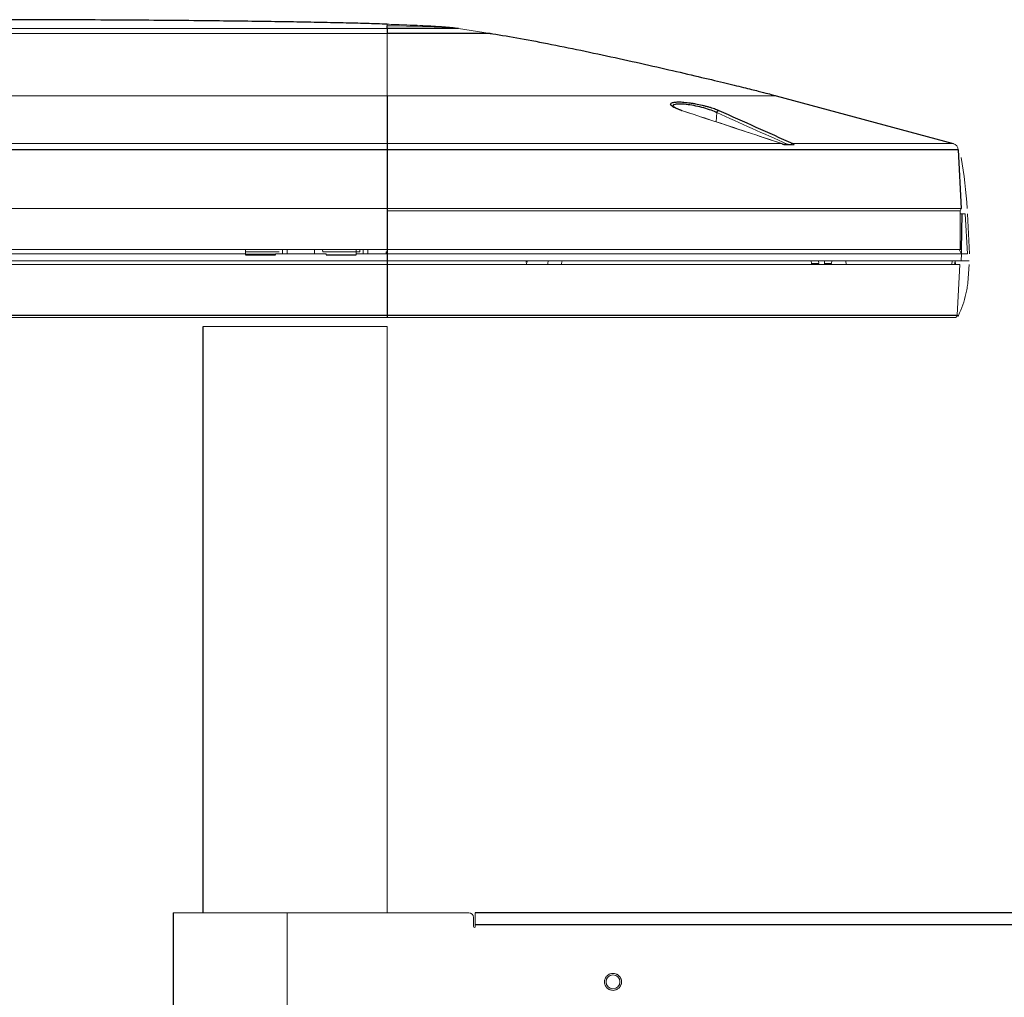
# Paper-space layout '_Back' of a CAD drawing. Header units: millimetres. Extents: x -1507 to 1506, y 5 to 2555.
# Tile 14 of 25: x -1057 to -630, y 2131 to 2555. Entities that reach past the tile are written whole.
import ezdxf

# ---------------------------------------------------------------- set-up
doc = ezdxf.new("R2010")
doc.units = ezdxf.units.MM

psp = doc.layouts.new('_Back')

# ---------------------------------------------------------------- linework, layer by layer
at = {"color": 144, "linetype": 'Continuous', "lineweight": 18}
for p, q in [((-1257.66, 2551.21), (-897.66, 2551.21)), ((-897.66, 2549.07), (-1257.66, 2549.07)), ((-885.32, 2552.14), (-886.1, 2552.17)), ((-866.75, 2551.21), (-852.91, 2549.07)), ((-1426.55, 2521.99), (-728.77, 2521.99)), ((-754.59, 2514.67), (-754.76, 2510.64)), ((-1074.28, 2501.2), (-726.29, 2501.2)), ((-725.5, 2500.71), (-720.88, 2500.71)), ((-721.52, 2501.2), (-651.91, 2501.2)), ((-1506.96, 2472.96), (-648.36, 2472.96)), ((-897.66, 2472.06), (-648.81, 2472.06)), ((-648.81, 2471.96), (-897.66, 2471.96)), ((-648.36, 2472.96), (-648.81, 2471.96)), ((-648.81, 2471.96), (-648.81, 2455.01)), ((-646.66, 2470.76), (-648.81, 2470.76)), ((-645.74, 2453.32), (-646.66, 2470.76)), ((-645.66, 2470.76), (-644.74, 2453.32)), ((-1506.51, 2455.26), (-648.34, 2455.26)), ((-959.19, 2452.92), (-959.23, 2455.26)), ((-943.07, 2455.26), (-943.11, 2453.32)), ((-941.07, 2455.26), (-941.11, 2453.32)), ((-929.22, 2453.32), (-929.25, 2455.26)), ((-925.69, 2454.26), (-925.71, 2455.26)), ((-911.1, 2455.26), (-911.14, 2452.92)), ((-909.63, 2454.26), (-909.62, 2455.26)), ((-908.07, 2455.26), (-908.11, 2453.32)), ((-906.11, 2453.32), (-906.07, 2455.26)), ((-648.31, 2453.32), (-649.36, 2455.26)), ((-648.31, 2453.32), (-648.34, 2455.26)), ((-645.74, 2450.26), (-1506.86, 2450.26)), ((-959.19, 2453.32), (-1071.13, 2453.32)), ((-944.63, 2454.26), (-959.21, 2454.26)), ((-946.13, 2453.24), (-959.19, 2453.24)), ((-946.14, 2452.92), (-946.13, 2453.32)), ((-924.19, 2453.32), (-946.13, 2453.32)), ((-909.63, 2454.26), (-925.69, 2454.26)), ((-924.19, 2453.32), (-924.19, 2452.92)), ((-645.74, 2453.32), (-911.13, 2453.32)), ((-898.14, 2454.26), (-898.15, 2453.26)), ((-897.66, 2454.26), (-898.14, 2454.26)), ((-837.23, 2449.09), (-837.43, 2450.26)), ((-837.13, 2450.26), (-837.03, 2449.71)), ((-836.95, 2450.26), (-836.88, 2449.94)), ((-827.92, 2449.09), (-827.73, 2450.26)), ((-821.75, 2450.26), (-821.93, 2449.09)), ((-713.39, 2449.09), (-713.49, 2450.26)), ((-710.34, 2450.26), (-710.24, 2449.09)), ((-707.78, 2450.26), (-707.82, 2449.09)), ((-704.63, 2450.26), (-704.67, 2449.09)), ((-698.43, 2448.76), (-698.46, 2450.26)), ((-652.35, 2450.26), (-652.43, 2448.76)), ((-650.93, 2448.76), (-651.06, 2450.26)), ((-648.31, 2453.32), (-648.47, 2450.26)), ((-648.93, 2448.76), (-1506.4, 2448.76)), ((-837.03, 2449.71), (-836.88, 2449.94)), ((-713.39, 2449.09), (-710.24, 2449.09)), ((-707.82, 2449.09), (-704.67, 2449.09)), ((-648.93, 2448.76), (-650.09, 2426.71)), ((-644.94, 2448.76), (-645.5, 2440.77)), ((-650.59, 2425.76), (-1504.24, 2425.76)), ((-897.66, 2421.75), (-977.66, 2421.75)), ((-897.66, 2167.28), (-897.66, 2421.75)), ((-862.23, 2167.28), (-990.62, 2167.28)), ((-941.09, 2167.28), (-941.09, 1767.23)), ((-860.2, 2165.24), (-860.2, 2161.27)), ((-859.41, 2161.27), (-859.41, 2167.28))]:
    psp.add_line(p, q, dxfattribs=at)
at = {"color": 7, "linetype": 'Continuous', "lineweight": 25}
for p, q in [((-897.66, 2551.21), (-897.66, 2549.07)), ((-897.66, 2521.99), (-897.66, 2425.76)), ((-728.77, 2521.99), (-651.91, 2501.2)), ((-649.7, 2498.46), (-1505.62, 2498.46)), ((-726.12, 2501.13), (-723.92, 2500.93)), ((-649.7, 2498.46), (-648.36, 2472.96)), ((-648.2, 2470.76), (-648.47, 2455.26)), ((-959.19, 2452.92), (-946.14, 2452.92)), ((-924.19, 2452.92), (-911.14, 2452.92)), ((-1505.24, 2426.71), (-650.09, 2426.71)), ((-977.66, 2167.28), (-977.66, 2421.75)), ((-990.62, 2167.28), (-990.62, 1767.23)), ((860.17, 2167.28), (-859.41, 2167.28)), ((860.17, 2162.07), (-859.41, 2162.07))]:
    psp.add_line(p, q, dxfattribs=at)
at = {"color": 7, "linetype": 'Continuous', "lineweight": 25, "flags": 128}
for points in [[(-866.75, 2551.21), (-866.75, 2551.21)], [(-769.86, 2515.58), (-769.75, 2515.57), (-769.72, 2515.57)]]:
    psp.add_lwpolyline(points, dxfattribs=at)
at = {"color": 144, "linetype": 'Continuous', "lineweight": 18}
psp.add_circle((-799.62, 2137.25), 3, dxfattribs=at)
at = {"color": 7, "linetype": 'Continuous', "lineweight": 25}
psp.add_arc((-753.54, 2514.52), 1.06, 93.1151, 172.187, dxfattribs=at)
at = {"color": 144, "linetype": 'Continuous', "lineweight": 18}
for centre, radius, start, end in [((-726.27, 2500.85), 0.352, 36.6067, 93.5638), ((-721.51, 2500.27), 0.927, 90.652, 146.7726), ((-652.7, 2498.31), 3, 3, 74.865), ((-845.35, 2460.03), 200, 3.7082, 10.1242), ((-650.49, 2449.76), 1, 190, 270), ((-692.3, 2446.5), 47.15, 334.9288, 347.0913), ((-651.08, 2426.76), 1, 270, 357), ((-862.23, 2165.24), 2.03, 360, 90), ((-859.8, 2161.27), 0.397, 180, 0)]:
    psp.add_arc(centre, radius, start, end, dxfattribs=at)
at = {"color": 7, "linetype": 'Continuous', "lineweight": 25}
for points, knots in [([(-897.66, 2553.05), (-900.67, 2553.14), (-907.04, 2553.34), (-917.1, 2553.59), (-928.17, 2553.82), (-940.23, 2554.04), (-953.23, 2554.24), (-967.15, 2554.42), (-982.5, 2554.58), (-999.29, 2554.73), (-1017.57, 2554.85), (-1036.79, 2554.93), (-1056.93, 2554.99), (-1070.65, 2555), (-1077.66, 2555)], [0, 0, 0, 0, 0.050303, 0.106347, 0.16797, 0.23501, 0.3073, 0.384677, 0.466977, 0.562991, 0.664531, 0.771368, 0.883269, 1, 1, 1, 1]), ([(-897.66, 2551.21), (-897.66, 2551.26), (-897.66, 2551.69), (-897.66, 2552.08), (-897.66, 2552.36)], [0.5662346, 0.5662346, 0.5662346, 0.5662346, 0.6162346, 1, 1, 1, 1]), ([(-866.75, 2551.21), (-866.78, 2551.21), (-866.83, 2551.21), (-867.14, 2551.21), (-867.34, 2551.21), (-867.54, 2551.21), (-868.03, 2551.21), (-868.71, 2551.21), (-869.1, 2551.21), (-869.49, 2551.21), (-870.35, 2551.21), (-871.4, 2551.21), (-871.96, 2551.21), (-872.52, 2551.21), (-873.73, 2551.21), (-875.09, 2551.21), (-876.52, 2551.21), (-878.02, 2551.21), (-879.65, 2551.21), (-880.49, 2551.21), (-881.33, 2551.21), (-883.07, 2551.21), (-884.9, 2551.21), (-885.83, 2551.21), (-886.77, 2551.21), (-888.67, 2551.21), (-890.64, 2551.21), (-891.63, 2551.21), (-892.62, 2551.21), (-894.63, 2551.21), (-896.65, 2551.21), (-897.66, 2551.21)], [0, 0, 0, 0, 0.0625, 0.125, 0.125, 0.125, 0.1875, 0.25, 0.25, 0.25, 0.3125, 0.375, 0.375, 0.375, 0.4375, 0.5, 0.5, 0.5625, 0.625, 0.625, 0.625, 0.6875, 0.75, 0.75, 0.75, 0.8125, 0.875, 0.875, 0.875, 0.9375, 1, 1, 1, 1]), ([(-852.91, 2549.07), (-852.91, 2549.07), (-853.15, 2549.07), (-854.17, 2549.07), (-854.96, 2549.07), (-857.14, 2549.07), (-858.53, 2549.07), (-861.88, 2549.07), (-863.83, 2549.07), (-868.2, 2549.07), (-870.62, 2549.07), (-875.73, 2549.07), (-878.44, 2549.07), (-883.94, 2549.07), (-886.75, 2549.07), (-892.29, 2549.07), (-895.03, 2549.07), (-897.66, 2549.07)], [0, 0, 0, 0, 0.125, 0.125, 0.25, 0.25, 0.375, 0.375, 0.5, 0.5, 0.625, 0.625, 0.75, 0.75, 0.875, 0.875, 1, 1, 1, 1]), ([(-852.91, 2549.07), (-852.56, 2549.02), (-852.21, 2548.96), (-844.4, 2547.73), (-835.67, 2546.15), (-816.84, 2542.42), (-806.75, 2540.29), (-787, 2535.96), (-777.36, 2533.76), (-760.28, 2529.78), (-752.86, 2528.01), (-744.14, 2525.89), (-741.62, 2525.27), (-737.37, 2524.22), (-735.64, 2523.78), (-731.44, 2522.71), (-730.01, 2522.33), (-728.77, 2521.99)], [0.2440624, 0.2440624, 0.2440624, 0.2440624, 0.25, 0.25, 0.375, 0.375, 0.5, 0.5, 0.625, 0.625, 0.75, 0.75, 0.8125, 0.8125, 0.875, 0.875, 1, 1, 1, 1]), ([(-769.86, 2515.58), (-770.41, 2515.76), (-770.91, 2515.94), (-771.83, 2516.3), (-772.25, 2516.48), (-773, 2516.84), (-773.33, 2517.02), (-773.87, 2517.36), (-774.09, 2517.53), (-774.41, 2517.86), (-774.52, 2518.01), (-774.61, 2518.3), (-774.6, 2518.43), (-774.46, 2518.67), (-774.33, 2518.78), (-773.95, 2518.97), (-773.7, 2519.05), (-773.39, 2519.11)], [0, 0, 0, 0, 0.125, 0.125, 0.25, 0.25, 0.375, 0.375, 0.5, 0.5, 0.625, 0.625, 0.75, 0.75, 0.875, 0.875, 1, 1, 1, 1]), ([(-773.39, 2519.11), (-772.94, 2519.21), (-772.38, 2519.26), (-771.39, 2519.29), (-771.02, 2519.29), (-770.26, 2519.28), (-769.87, 2519.26), (-769.03, 2519.2), (-768.6, 2519.16), (-767.69, 2519.07), (-767.23, 2519.02), (-766.28, 2518.89), (-765.8, 2518.82), (-764.83, 2518.67), (-764.33, 2518.58), (-762.84, 2518.3), (-761.86, 2518.1), (-760.4, 2517.76), (-759.92, 2517.64), (-758.98, 2517.4), (-758.53, 2517.27), (-757.65, 2517.02), (-757.21, 2516.89), (-756.38, 2516.63), (-755.99, 2516.5), (-755.23, 2516.24), (-754.88, 2516.11), (-754.21, 2515.84), (-753.89, 2515.71), (-753.6, 2515.58)], [0, 0, 0, 0, 0.125, 0.125, 0.1875, 0.1875, 0.25, 0.25, 0.3125, 0.3125, 0.375, 0.375, 0.4375, 0.4375, 0.5, 0.5, 0.625, 0.625, 0.6875, 0.6875, 0.75, 0.75, 0.8125, 0.8125, 0.875, 0.875, 0.9375, 0.9375, 1, 1, 1, 1]), ([(-769.87, 2515.62), (-770.02, 2515.67), (-770.68, 2515.88), (-771.64, 2516.26), (-772.68, 2516.73), (-773.36, 2517.15), (-773.73, 2517.41), (-773.82, 2517.58), (-773.81, 2517.53), (-773.8, 2517.53)], [0, 0, 0, 0, 0.063718, 0.27277, 0.480269, 0.68114, 0.842625, 0.99173, 1, 1, 1, 1]), ([(-754.59, 2514.67), (-754.72, 2514.73), (-755.59, 2515.15), (-757.62, 2515.93), (-760.98, 2516.93), (-764.51, 2517.73), (-767.87, 2518.25), (-770.78, 2518.44), (-772.84, 2518.25), (-773.83, 2517.85), (-773.67, 2517.47), (-773.63, 2517.37)], [0, 0, 0, 0, 0.024674, 0.164979, 0.30081, 0.431565, 0.55891, 0.686128, 0.816778, 0.952863, 1, 1, 1, 1])]:
    psp.add_open_spline(points, degree=3, knots=knots, dxfattribs=at)
at = {"color": 144, "linetype": 'Continuous', "lineweight": 18}
for points in [[(-897.66, 2553.05), (-897.66, 2553.05), (-897.66, 2552.78), (-897.66, 2552.36)], [(-726.29, 2501.2), (-740.81, 2506.01), (-755.34, 2510.81), (-769.86, 2515.58)], [(-723.92, 2500.93), (-734.14, 2505.52), (-744.36, 2510.11), (-754.59, 2514.67)], [(-649.6, 2426.52), (-649.63, 2426.46), (-649.66, 2426.39), (-649.68, 2426.33)]]:
    psp.add_open_spline(points, degree=3, dxfattribs=at)
for points, knots in [([(-866.75, 2551.21), (-867.21, 2551.29), (-868.29, 2551.46), (-870.17, 2551.68), (-872.67, 2551.9), (-875.92, 2552.13), (-880.03, 2552.36), (-885.05, 2552.59), (-891.04, 2552.82), (-895.34, 2552.96), (-897.66, 2553.04)], [0, 0, 0, 0, 0.043879, 0.101911, 0.181386, 0.285698, 0.417646, 0.579676, 0.773463, 1, 1, 1, 1]), ([(-897.66, 2552.36), (-889.42, 2552.25), (-877.97, 2552), (-871.04, 2551.67), (-868.24, 2551.41), (-867.23, 2551.28), (-866.75, 2551.21)], [0, 0, 0, 0, 0.372322, 0.686161, 0.846126, 1, 1, 1, 1]), ([(-897.66, 2549.07), (-897.66, 2548.64), (-897.66, 2548.15), (-897.66, 2547.07), (-897.66, 2546.48), (-897.66, 2545.2), (-897.66, 2544.52), (-897.66, 2543.07), (-897.66, 2541.56), (-897.66, 2539.96), (-897.66, 2538.33), (-897.66, 2537.51), (-897.66, 2535.05), (-897.66, 2533.43), (-897.66, 2530.4), (-897.66, 2529.01), (-897.66, 2527.2), (-897.66, 2526.65), (-897.66, 2525.64), (-897.66, 2525.18), (-897.66, 2524.38), (-897.66, 2524.03), (-897.66, 2523.58), (-897.66, 2523.44), (-897.66, 2523.18), (-897.66, 2522.6), (-897.66, 2522.24), (-897.66, 2521.99)], [0, 0, 0, 0, 0.0625, 0.0625, 0.125, 0.125, 0.1875, 0.1875, 0.25, 0.3125, 0.3125, 0.375, 0.375, 0.5, 0.5, 0.625, 0.625, 0.6875, 0.6875, 0.75, 0.75, 0.8125, 0.8125, 0.84375, 0.84375, 0.875, 1, 1, 1, 1]), ([(-726.16, 2501.18), (-736.33, 2504.55), (-750.85, 2509.37), (-765.37, 2514.13), (-769.73, 2515.55)], [0, 0, 0, 0, 0.700258, 1, 1, 1, 1]), ([(-725.5, 2500.71), (-725.62, 2500.82), (-725.75, 2500.92), (-726.02, 2501.09), (-726.15, 2501.15), (-726.29, 2501.2)], [0, 0, 0, 0, 0.5, 0.5, 1, 1, 1, 1]), ([(-725.47, 2500.75), (-725.43, 2500.74), (-725.4, 2500.74), (-725.35, 2500.73), (-725.34, 2500.72), (-725.33, 2500.72), (-725.34, 2500.72), (-725.4, 2500.71), (-725.45, 2500.71), (-725.5, 2500.71)], [0, 0, 0, 0, 0.25, 0.25, 0.5, 0.5, 0.75, 0.75, 1, 1, 1, 1]), ([(-723.92, 2500.93), (-723.67, 2500.9), (-723.41, 2500.88), (-722.86, 2500.83), (-722.58, 2500.81), (-722.29, 2500.78)], [0, 0, 0, 0, 0.5, 0.5, 1, 1, 1, 1]), ([(-721.52, 2501.2), (-721.4, 2501.15), (-721.29, 2501.09), (-721.08, 2500.92), (-720.98, 2500.82), (-720.88, 2500.71)], [0, 0, 0, 0, 0.5, 0.5, 1, 1, 1, 1]), ([(-645.74, 2450.26), (-645.52, 2450.26), (-645.3, 2450.26), (-644.99, 2450.26), (-644.9, 2450.26), (-644.9, 2450.26)], [2.357564, 2.357564, 2.357564, 2.357564, 3.141593, 3.141593, 3.925621, 3.925621, 3.925621, 3.925621]), ([(-837.23, 2449.09), (-837.21, 2448.97), (-837.18, 2448.86), (-837.11, 2448.77), (-837.11, 2448.76)], [0, 0, 0, 0, 0.959189, 1, 1, 1, 1]), ([(-827.92, 2449.09), (-827.94, 2448.97), (-827.97, 2448.86), (-828.04, 2448.77), (-828.04, 2448.76)], [0, 0, 0, 0, 0.9579, 1, 1, 1, 1]), ([(-822.04, 2448.76), (-822, 2448.85), (-821.95, 2448.96), (-821.93, 2449.07), (-821.93, 2449.09)], [0, 0, 0, 0, 0.869918, 1, 1, 1, 1]), ([(-713.39, 2449.09), (-713.38, 2448.97), (-713.37, 2448.86), (-713.34, 2448.77), (-713.34, 2448.76)], [0, 0, 0, 0, 0.959189, 1, 1, 1, 1]), ([(-707.86, 2448.76), (-707.84, 2448.85), (-707.83, 2448.96), (-707.82, 2449.07), (-707.82, 2449.09)], [0, 0, 0, 0, 0.869918, 1, 1, 1, 1]), ([(-645.51, 2440.74), (-645.51, 2440.74), (-645.51, 2440.73), (-645.51, 2440.71), (-645.51, 2440.7), (-645.52, 2440.67), (-645.52, 2440.64), (-645.53, 2440.57), (-645.53, 2440.52), (-645.55, 2440.37), (-645.57, 2440.27), (-645.61, 2439.97), (-645.64, 2439.77), (-645.73, 2439.17), (-645.79, 2438.77), (-646, 2437.56), (-646.16, 2436.76), (-646.34, 2435.97)], [0, 0, 0, 0, 0.007813, 0.007813, 0.015625, 0.015625, 0.03125, 0.03125, 0.0625, 0.0625, 0.125, 0.125, 0.25, 0.25, 0.5, 0.5, 1, 1, 1, 1]), ([(-796.19, 2138.63), (-796.22, 2138.69), (-796.27, 2138.81), (-796.36, 2138.99), (-796.46, 2139.16), (-796.57, 2139.33), (-796.68, 2139.49), (-796.81, 2139.64), (-796.98, 2139.84), (-797.21, 2140.05), (-797.5, 2140.28), (-797.83, 2140.48), (-798.28, 2140.71), (-798.89, 2140.89), (-799.62, 2140.96), (-800.33, 2140.89), (-801, 2140.69), (-801.62, 2140.37), (-802.19, 2139.93), (-802.67, 2139.37), (-802.97, 2138.82), (-803.15, 2138.34), (-803.24, 2137.97), (-803.3, 2137.6), (-803.31, 2137.24), (-803.29, 2136.88), (-803.24, 2136.54), (-803.16, 2136.2), (-803.08, 2135.98), (-803.04, 2135.87)], [0, 0, 0, 0, 0.017277, 0.03443, 0.05151, 0.068566, 0.085649, 0.10281, 0.120098, 0.152252, 0.184451, 0.217289, 0.250174, 0.315809, 0.38008, 0.440024, 0.500014, 0.559959, 0.619949, 0.68422, 0.749855, 0.782693, 0.815578, 0.847732, 0.879931, 0.910075, 0.939954, 0.969839, 1, 1, 1, 1]), ([(-803.04, 2135.87), (-803.01, 2135.81), (-802.96, 2135.69), (-802.87, 2135.51), (-802.78, 2135.34), (-802.67, 2135.17), (-802.55, 2135.01), (-802.43, 2134.86), (-802.26, 2134.66), (-802.03, 2134.45), (-801.73, 2134.22), (-801.41, 2134.02), (-800.95, 2133.79), (-800.35, 2133.61), (-799.61, 2133.54), (-798.9, 2133.61), (-798.23, 2133.81), (-797.61, 2134.13), (-797.05, 2134.57), (-796.57, 2135.13), (-796.26, 2135.68), (-796.09, 2136.16), (-795.99, 2136.53), (-795.94, 2136.9), (-795.92, 2137.26), (-795.94, 2137.62), (-795.99, 2137.96), (-796.07, 2138.3), (-796.15, 2138.52), (-796.19, 2138.63)], [0, 0, 0, 0, 0.017277, 0.03443, 0.05151, 0.068566, 0.085649, 0.10281, 0.120098, 0.152252, 0.184451, 0.217289, 0.250174, 0.315809, 0.38008, 0.440024, 0.500014, 0.559959, 0.619949, 0.68422, 0.749855, 0.782693, 0.815578, 0.847732, 0.879931, 0.910075, 0.939954, 0.969839, 1, 1, 1, 1])]:
    psp.add_open_spline(points, degree=3, knots=knots, dxfattribs=at)
at = {"color": 7, "linetype": 'Continuous', "lineweight": 25}
psp.add_open_spline([(-753.6, 2515.58), (-742.9, 2510.81), (-732.21, 2506.01), (-721.52, 2501.2)], degree=3, dxfattribs=at)

doc.saveas('drawing.dxf')
